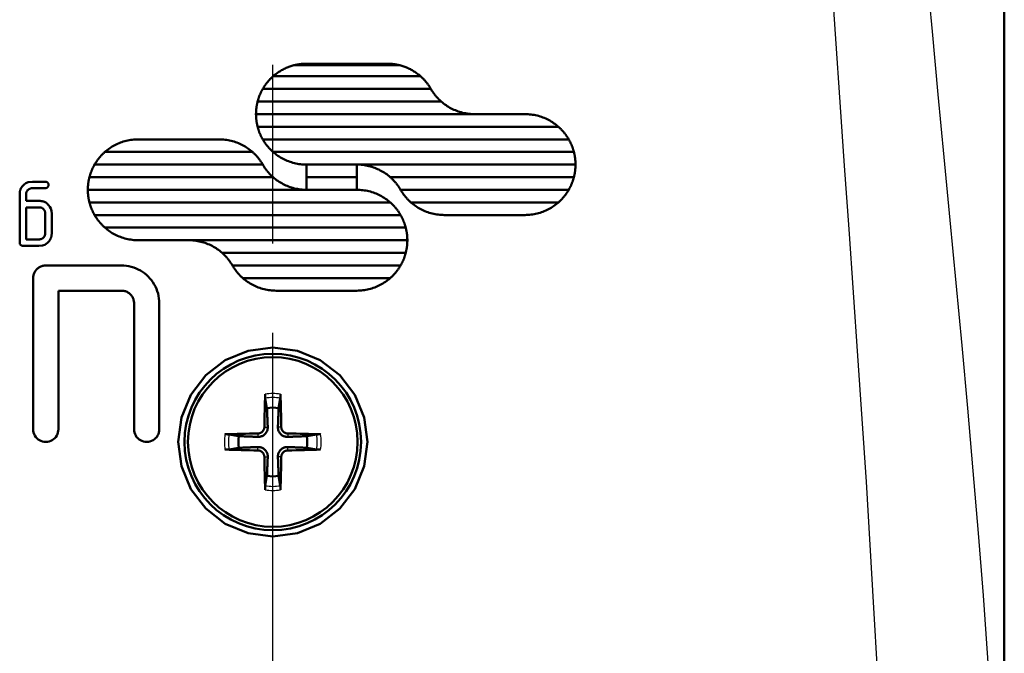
# Model space of a CAD drawing. Header units: millimetres. Extents: x 179 to 1975, y 100 to 1286.
# Tile 42 of 77: x 1433 to 1472, y 634 to 659. Entities that reach past the tile are written whole.
import ezdxf

# ---------------------------------------------------------------- set-up
doc = ezdxf.new("R2010")
doc.units = ezdxf.units.MM
doc.header["$LTSCALE"] = 5
doc.linetypes.add('CHAIN', pattern=[0.3543, 0.2362, -0.0295, 0.0591, -0.0295])
for name, color, linetype, lineweight in [('Mittellinie(DIN)', 4, 'CHAIN', 25), ('Sichtbare Kanten(DIN)', 7, 'Continuous', 50), ('Sichtbare tangentiale Kanten(DIN)', 3, 'Continuous', 25)]:
    doc.layers.add(name, color=color, linetype=linetype, lineweight=lineweight)

msp = doc.modelspace()

# ---------------------------------------------------------------- linework, layer by layer
at = {"layer": 'Mittellinie(DIN)', "linetype": 'CHAIN', "ltscale": 23.990969}
msp.add_line((1443.03, 490.638), (1443.03, 1285.647), dxfattribs=at)
at = {"layer": 'Sichtbare Kanten(DIN)'}
for p, q in [((1472.03, 709.142), (1472.03, 625.142)), ((1472.03, 709.142), (1472.03, 625.143)), ((1443.906, 657.09), (1448.022, 657.09)), ((1444.363, 657.142), (1447.566, 657.142)), ((1448.889, 656.642), (1443.04, 656.642)), ((1442.631, 656.142), (1449.298, 656.142)), ((1449.707, 655.642), (1442.427, 655.642)), ((1442.363, 655.142), (1453.03, 655.142)), ((1454.353, 654.642), (1442.427, 654.642)), ((1437.696, 654.142), (1440.899, 654.142)), ((1442.631, 654.142), (1454.762, 654.142)), ((1442.222, 653.642), (1436.374, 653.642)), ((1454.966, 653.642), (1443.04, 653.642)), ((1435.964, 653.142), (1442.631, 653.142)), ((1444.363, 653.142), (1444.363, 652.642)), ((1444.363, 653.142), (1446.363, 653.142)), ((1446.363, 652.642), (1446.363, 653.142)), ((1446.363, 653.142), (1455.03, 653.142)), ((1433.502, 652.462), (1434.009, 652.462)), ((1443.04, 652.642), (1435.76, 652.642)), ((1444.363, 652.642), (1444.363, 652.142)), ((1446.363, 652.642), (1444.363, 652.642)), ((1446.363, 652.142), (1446.363, 652.642)), ((1454.966, 652.642), (1447.686, 652.642)), ((1432.995, 651.955), (1432.995, 650.051)), ((1433.247, 651.701), (1433.247, 651.955)), ((1434.009, 652.206), (1433.502, 652.206)), ((1435.696, 652.142), (1446.363, 652.142)), ((1448.095, 652.142), (1454.762, 652.142)), ((1433.247, 651.701), (1433.758, 651.701)), ((1447.686, 651.642), (1435.76, 651.642)), ((1454.353, 651.642), (1448.504, 651.642)), ((1433.247, 650.177), (1433.247, 651.446)), ((1433.758, 651.446), (1433.247, 651.446)), ((1434.009, 651.194), (1434.009, 650.432)), ((1434.264, 650.432), (1434.264, 651.194)), ((1435.964, 651.142), (1448.095, 651.142)), ((1453.03, 651.142), (1449.827, 651.142)), ((1448.3, 650.642), (1436.374, 650.642)), ((1433.247, 650.177), (1433.758, 650.177)), ((1439.696, 650.142), (1437.696, 650.142)), ((1439.696, 650.142), (1448.363, 650.142)), ((1433.758, 649.922), (1433.121, 649.922)), ((1448.3, 649.642), (1441.019, 649.642)), ((1434.03, 649.142), (1437.03, 649.142)), ((1441.429, 649.142), (1448.095, 649.142)), ((1433.53, 648.642), (1433.53, 642.642)), ((1447.686, 648.642), (1441.838, 648.642)), ((1437.03, 648.142), (1434.53, 648.142)), ((1434.53, 642.642), (1434.53, 648.142)), ((1446.363, 648.142), (1443.161, 648.142)), ((1437.53, 647.642), (1437.53, 642.642)), ((1438.53, 642.642), (1438.53, 647.642)), ((1442.732, 643.877), (1442.799, 643.487)), ((1443.261, 643.487), (1443.328, 643.877)), ((1441.685, 642.374), (1441.296, 642.44)), ((1444.764, 642.44), (1444.375, 642.374)), ((1441.296, 641.845), (1441.685, 641.911)), ((1444.375, 641.911), (1444.764, 641.845)), ((1442.799, 640.798), (1442.732, 640.408)), ((1443.328, 640.408), (1443.261, 640.798))]:
    msp.add_line(p, q, dxfattribs=at)
at = {"layer": 'Sichtbare Kanten(DIN)', "flags": 128}
for points in [[(1443.906, 657.09), (1443.867, 657.08), (1443.827, 657.069), (1443.787, 657.058), (1443.748, 657.046), (1443.709, 657.033), (1443.671, 657.019), (1443.632, 657.004), (1443.594, 656.989), (1443.556, 656.973), (1443.519, 656.956), (1443.482, 656.938), (1443.445, 656.919), (1443.409, 656.9), (1443.373, 656.88), (1443.338, 656.86), (1443.303, 656.838), (1443.268, 656.816), (1443.234, 656.793), (1443.201, 656.77), (1443.168, 656.746), (1443.135, 656.721), (1443.103, 656.695), (1443.071, 656.669), (1443.04, 656.642)], [(1444.363, 657.142), (1444.334, 657.142), (1444.306, 657.142), (1444.278, 657.141), (1444.251, 657.139), (1444.226, 657.138), (1444.202, 657.136), (1444.18, 657.134), (1444.158, 657.132), (1444.137, 657.13), (1444.118, 657.127), (1444.099, 657.125), (1444.081, 657.122), (1444.064, 657.12), (1444.047, 657.117), (1444.031, 657.115), (1444.016, 657.112), (1444.001, 657.109), (1443.986, 657.107), (1443.972, 657.104), (1443.958, 657.101), (1443.944, 657.098), (1443.931, 657.095), (1443.919, 657.092), (1443.906, 657.09)], [(1448.022, 657.09), (1448.01, 657.092), (1447.998, 657.095), (1447.985, 657.098), (1447.971, 657.101), (1447.957, 657.104), (1447.943, 657.107), (1447.928, 657.109), (1447.912, 657.112), (1447.896, 657.115), (1447.88, 657.118), (1447.863, 657.12), (1447.846, 657.123), (1447.828, 657.125), (1447.81, 657.128), (1447.79, 657.13), (1447.769, 657.132), (1447.748, 657.134), (1447.725, 657.136), (1447.701, 657.138), (1447.676, 657.139), (1447.65, 657.141), (1447.623, 657.142), (1447.594, 657.142), (1447.566, 657.142)], [(1448.889, 656.642), (1448.858, 656.669), (1448.826, 656.695), (1448.794, 656.721), (1448.761, 656.746), (1448.728, 656.77), (1448.695, 656.793), (1448.661, 656.816), (1448.626, 656.838), (1448.591, 656.86), (1448.556, 656.88), (1448.52, 656.9), (1448.483, 656.92), (1448.447, 656.938), (1448.41, 656.956), (1448.372, 656.973), (1448.335, 656.989), (1448.297, 657.004), (1448.258, 657.019), (1448.22, 657.033), (1448.181, 657.046), (1448.142, 657.058), (1448.102, 657.069), (1448.062, 657.08), (1448.022, 657.09)], [(1443.04, 656.642), (1443.02, 656.624), (1443, 656.606), (1442.98, 656.588), (1442.961, 656.569), (1442.942, 656.55), (1442.923, 656.53), (1442.904, 656.511), (1442.886, 656.491), (1442.868, 656.471), (1442.85, 656.45), (1442.833, 656.43), (1442.815, 656.409), (1442.798, 656.388), (1442.782, 656.367), (1442.765, 656.345), (1442.749, 656.323), (1442.733, 656.302), (1442.718, 656.279), (1442.703, 656.257), (1442.688, 656.235), (1442.673, 656.212), (1442.659, 656.189), (1442.645, 656.166), (1442.631, 656.142)], [(1449.298, 656.142), (1449.284, 656.166), (1449.27, 656.189), (1449.256, 656.212), (1449.241, 656.235), (1449.226, 656.257), (1449.211, 656.279), (1449.196, 656.302), (1449.18, 656.323), (1449.164, 656.345), (1449.147, 656.367), (1449.131, 656.388), (1449.114, 656.409), (1449.096, 656.43), (1449.079, 656.45), (1449.061, 656.471), (1449.043, 656.491), (1449.025, 656.511), (1449.006, 656.53), (1448.987, 656.55), (1448.968, 656.569), (1448.948, 656.588), (1448.929, 656.606), (1448.909, 656.624), (1448.889, 656.642)], [(1442.631, 656.142), (1442.62, 656.123), (1442.609, 656.103), (1442.598, 656.083), (1442.588, 656.063), (1442.577, 656.043), (1442.567, 656.023), (1442.558, 656.003), (1442.548, 655.982), (1442.539, 655.962), (1442.529, 655.941), (1442.521, 655.92), (1442.512, 655.899), (1442.503, 655.878), (1442.495, 655.857), (1442.487, 655.836), (1442.48, 655.815), (1442.472, 655.794), (1442.465, 655.772), (1442.458, 655.751), (1442.451, 655.729), (1442.445, 655.708), (1442.438, 655.686), (1442.432, 655.664), (1442.427, 655.642)], [(1449.707, 655.642), (1449.687, 655.661), (1449.667, 655.679), (1449.647, 655.697), (1449.628, 655.716), (1449.609, 655.735), (1449.59, 655.755), (1449.571, 655.774), (1449.553, 655.794), (1449.535, 655.814), (1449.517, 655.835), (1449.499, 655.855), (1449.482, 655.876), (1449.465, 655.897), (1449.448, 655.918), (1449.432, 655.94), (1449.416, 655.961), (1449.4, 655.983), (1449.384, 656.005), (1449.369, 656.028), (1449.354, 656.05), (1449.34, 656.073), (1449.325, 656.096), (1449.311, 656.119), (1449.298, 656.142)], [(1442.427, 655.642), (1442.422, 655.622), (1442.417, 655.602), (1442.412, 655.581), (1442.407, 655.56), (1442.403, 655.54), (1442.399, 655.519), (1442.395, 655.499), (1442.391, 655.478), (1442.388, 655.457), (1442.385, 655.436), (1442.382, 655.415), (1442.379, 655.394), (1442.377, 655.374), (1442.374, 655.353), (1442.372, 655.332), (1442.37, 655.311), (1442.369, 655.29), (1442.367, 655.269), (1442.366, 655.248), (1442.365, 655.227), (1442.364, 655.206), (1442.364, 655.185), (1442.363, 655.164), (1442.363, 655.142)], [(1451.03, 655.142), (1450.969, 655.143), (1450.909, 655.146), (1450.849, 655.151), (1450.789, 655.157), (1450.729, 655.165), (1450.67, 655.175), (1450.611, 655.187), (1450.552, 655.2), (1450.493, 655.216), (1450.436, 655.233), (1450.378, 655.252), (1450.322, 655.272), (1450.266, 655.294), (1450.211, 655.318), (1450.156, 655.343), (1450.103, 655.37), (1450.05, 655.399), (1449.998, 655.429), (1449.947, 655.461), (1449.896, 655.495), (1449.847, 655.529), (1449.8, 655.566), (1449.753, 655.603), (1449.707, 655.642)], [(1442.363, 655.142), (1442.363, 655.121), (1442.364, 655.1), (1442.364, 655.079), (1442.365, 655.058), (1442.366, 655.037), (1442.367, 655.016), (1442.369, 654.995), (1442.37, 654.974), (1442.372, 654.953), (1442.374, 654.932), (1442.377, 654.911), (1442.379, 654.89), (1442.382, 654.87), (1442.385, 654.849), (1442.388, 654.828), (1442.391, 654.807), (1442.395, 654.786), (1442.399, 654.766), (1442.403, 654.745), (1442.407, 654.724), (1442.412, 654.704), (1442.417, 654.683), (1442.422, 654.663), (1442.427, 654.642)], [(1454.353, 654.642), (1454.307, 654.682), (1454.26, 654.719), (1454.212, 654.756), (1454.163, 654.79), (1454.113, 654.824), (1454.062, 654.855), (1454.01, 654.886), (1453.957, 654.914), (1453.904, 654.942), (1453.849, 654.967), (1453.794, 654.991), (1453.738, 655.013), (1453.681, 655.033), (1453.624, 655.052), (1453.566, 655.069), (1453.508, 655.084), (1453.449, 655.098), (1453.39, 655.11), (1453.331, 655.12), (1453.271, 655.128), (1453.211, 655.134), (1453.151, 655.139), (1453.09, 655.142), (1453.03, 655.142)], [(1442.427, 654.642), (1442.432, 654.621), (1442.438, 654.599), (1442.445, 654.577), (1442.451, 654.556), (1442.458, 654.534), (1442.465, 654.513), (1442.472, 654.491), (1442.48, 654.47), (1442.487, 654.449), (1442.495, 654.428), (1442.503, 654.407), (1442.512, 654.386), (1442.521, 654.365), (1442.529, 654.344), (1442.539, 654.323), (1442.548, 654.303), (1442.558, 654.282), (1442.567, 654.262), (1442.577, 654.242), (1442.588, 654.222), (1442.598, 654.202), (1442.609, 654.182), (1442.62, 654.162), (1442.631, 654.142)], [(1454.762, 654.142), (1454.748, 654.166), (1454.734, 654.189), (1454.72, 654.212), (1454.705, 654.235), (1454.69, 654.257), (1454.675, 654.279), (1454.66, 654.302), (1454.644, 654.324), (1454.628, 654.345), (1454.611, 654.367), (1454.595, 654.388), (1454.578, 654.409), (1454.56, 654.43), (1454.543, 654.45), (1454.525, 654.471), (1454.507, 654.491), (1454.489, 654.511), (1454.47, 654.53), (1454.451, 654.55), (1454.432, 654.569), (1454.412, 654.588), (1454.393, 654.606), (1454.373, 654.624), (1454.353, 654.642)], [(1437.696, 654.142), (1437.636, 654.142), (1437.576, 654.139), (1437.516, 654.134), (1437.456, 654.128), (1437.396, 654.12), (1437.336, 654.11), (1437.277, 654.098), (1437.218, 654.084), (1437.16, 654.069), (1437.102, 654.052), (1437.045, 654.033), (1436.988, 654.013), (1436.933, 653.991), (1436.877, 653.967), (1436.823, 653.942), (1436.769, 653.914), (1436.716, 653.886), (1436.664, 653.855), (1436.613, 653.824), (1436.563, 653.79), (1436.514, 653.756), (1436.466, 653.719), (1436.419, 653.682), (1436.374, 653.642)], [(1442.222, 653.642), (1442.176, 653.682), (1442.129, 653.719), (1442.081, 653.756), (1442.032, 653.791), (1441.982, 653.824), (1441.931, 653.856), (1441.879, 653.886), (1441.826, 653.915), (1441.773, 653.942), (1441.718, 653.967), (1441.663, 653.991), (1441.607, 654.013), (1441.55, 654.033), (1441.493, 654.052), (1441.435, 654.069), (1441.377, 654.085), (1441.318, 654.098), (1441.259, 654.11), (1441.2, 654.12), (1441.14, 654.128), (1441.08, 654.134), (1441.02, 654.139), (1440.959, 654.142), (1440.899, 654.142)], [(1442.631, 654.142), (1442.645, 654.119), (1442.659, 654.096), (1442.673, 654.073), (1442.688, 654.05), (1442.703, 654.028), (1442.718, 654.006), (1442.733, 653.983), (1442.749, 653.961), (1442.765, 653.94), (1442.782, 653.918), (1442.798, 653.897), (1442.815, 653.876), (1442.833, 653.855), (1442.85, 653.835), (1442.868, 653.814), (1442.886, 653.794), (1442.904, 653.774), (1442.923, 653.755), (1442.942, 653.735), (1442.961, 653.716), (1442.98, 653.697), (1443, 653.679), (1443.02, 653.661), (1443.04, 653.642)], [(1454.966, 653.642), (1454.961, 653.664), (1454.955, 653.686), (1454.948, 653.708), (1454.942, 653.729), (1454.935, 653.751), (1454.928, 653.772), (1454.921, 653.794), (1454.913, 653.815), (1454.906, 653.836), (1454.898, 653.857), (1454.889, 653.878), (1454.881, 653.899), (1454.872, 653.92), (1454.864, 653.941), (1454.854, 653.962), (1454.845, 653.982), (1454.835, 654.003), (1454.826, 654.023), (1454.816, 654.043), (1454.805, 654.063), (1454.795, 654.083), (1454.784, 654.103), (1454.773, 654.123), (1454.762, 654.142)], [(1436.374, 653.642), (1436.353, 653.624), (1436.333, 653.606), (1436.314, 653.588), (1436.294, 653.569), (1436.275, 653.55), (1436.256, 653.53), (1436.238, 653.511), (1436.219, 653.491), (1436.201, 653.471), (1436.183, 653.45), (1436.166, 653.43), (1436.149, 653.409), (1436.132, 653.388), (1436.115, 653.367), (1436.099, 653.345), (1436.082, 653.323), (1436.067, 653.302), (1436.051, 653.279), (1436.036, 653.257), (1436.021, 653.235), (1436.006, 653.212), (1435.992, 653.189), (1435.978, 653.166), (1435.964, 653.142)], [(1442.631, 653.142), (1442.617, 653.166), (1442.603, 653.189), (1442.589, 653.212), (1442.575, 653.235), (1442.56, 653.257), (1442.544, 653.279), (1442.529, 653.302), (1442.513, 653.323), (1442.497, 653.345), (1442.481, 653.367), (1442.464, 653.388), (1442.447, 653.409), (1442.43, 653.43), (1442.412, 653.45), (1442.394, 653.471), (1442.376, 653.491), (1442.358, 653.511), (1442.339, 653.53), (1442.32, 653.55), (1442.301, 653.569), (1442.282, 653.588), (1442.262, 653.606), (1442.242, 653.624), (1442.222, 653.642)], [(1443.04, 653.642), (1443.086, 653.603), (1443.133, 653.566), (1443.181, 653.529), (1443.23, 653.495), (1443.28, 653.461), (1443.331, 653.429), (1443.383, 653.399), (1443.436, 653.37), (1443.49, 653.343), (1443.544, 653.318), (1443.599, 653.294), (1443.655, 653.272), (1443.712, 653.251), (1443.769, 653.233), (1443.827, 653.216), (1443.885, 653.2), (1443.944, 653.187), (1444.003, 653.175), (1444.063, 653.165), (1444.122, 653.157), (1444.182, 653.151), (1444.243, 653.146), (1444.303, 653.143), (1444.363, 653.142)], [(1455.03, 653.142), (1455.03, 653.164), (1455.029, 653.185), (1455.029, 653.206), (1455.028, 653.227), (1455.027, 653.248), (1455.026, 653.269), (1455.024, 653.29), (1455.023, 653.311), (1455.021, 653.332), (1455.019, 653.353), (1455.016, 653.374), (1455.014, 653.395), (1455.011, 653.415), (1455.008, 653.436), (1455.005, 653.457), (1455.002, 653.478), (1454.998, 653.499), (1454.994, 653.519), (1454.99, 653.54), (1454.986, 653.561), (1454.981, 653.581), (1454.976, 653.602), (1454.971, 653.622), (1454.966, 653.642)], [(1435.964, 653.142), (1435.953, 653.123), (1435.942, 653.103), (1435.932, 653.083), (1435.921, 653.063), (1435.911, 653.043), (1435.901, 653.023), (1435.891, 653.003), (1435.881, 652.982), (1435.872, 652.962), (1435.863, 652.941), (1435.854, 652.92), (1435.845, 652.899), (1435.837, 652.878), (1435.829, 652.857), (1435.821, 652.836), (1435.813, 652.815), (1435.806, 652.794), (1435.798, 652.772), (1435.791, 652.751), (1435.785, 652.729), (1435.778, 652.708), (1435.772, 652.686), (1435.766, 652.664), (1435.76, 652.642)], [(1443.04, 652.642), (1443.02, 652.661), (1443, 652.679), (1442.98, 652.697), (1442.961, 652.716), (1442.942, 652.735), (1442.923, 652.755), (1442.904, 652.774), (1442.886, 652.794), (1442.868, 652.814), (1442.85, 652.835), (1442.833, 652.855), (1442.815, 652.876), (1442.798, 652.897), (1442.782, 652.918), (1442.765, 652.94), (1442.749, 652.961), (1442.733, 652.983), (1442.718, 653.006), (1442.703, 653.028), (1442.688, 653.05), (1442.673, 653.073), (1442.659, 653.096), (1442.645, 653.119), (1442.631, 653.142)], [(1446.363, 653.142), (1446.424, 653.142), (1446.484, 653.139), (1446.544, 653.134), (1446.604, 653.128), (1446.664, 653.12), (1446.723, 653.11), (1446.782, 653.098), (1446.841, 653.085), (1446.9, 653.069), (1446.957, 653.052), (1447.015, 653.033), (1447.071, 653.013), (1447.127, 652.991), (1447.182, 652.967), (1447.237, 652.942), (1447.291, 652.914), (1447.343, 652.886), (1447.395, 652.856), (1447.447, 652.824), (1447.497, 652.79), (1447.546, 652.756), (1447.594, 652.719), (1447.64, 652.682), (1447.686, 652.642)], [(1454.966, 652.642), (1454.971, 652.663), (1454.976, 652.683), (1454.981, 652.704), (1454.986, 652.725), (1454.99, 652.745), (1454.994, 652.766), (1454.998, 652.787), (1455.002, 652.807), (1455.005, 652.828), (1455.008, 652.849), (1455.011, 652.87), (1455.014, 652.891), (1455.016, 652.911), (1455.019, 652.932), (1455.021, 652.953), (1455.023, 652.974), (1455.024, 652.995), (1455.026, 653.016), (1455.027, 653.037), (1455.028, 653.058), (1455.029, 653.079), (1455.029, 653.1), (1455.03, 653.121), (1455.03, 653.142)], [(1433.502, 652.462), (1433.336, 652.442), (1433.241, 652.401), (1433.175, 652.352), (1433.124, 652.304), (1433.093, 652.269), (1433.071, 652.24), (1433.054, 652.215), (1433.041, 652.192), (1433.032, 652.173), (1433.025, 652.157), (1433.021, 652.144), (1433.017, 652.131), (1433.013, 652.118), (1433.01, 652.104), (1433.007, 652.09), (1433.004, 652.075), (1433.002, 652.061), (1433, 652.046), (1432.999, 652.031), (1432.997, 652.016), (1432.996, 652.001), (1432.996, 651.985), (1432.995, 651.97), (1432.995, 651.955)], [(1434.139, 652.336), (1434.139, 652.342), (1434.138, 652.349), (1434.138, 652.355), (1434.137, 652.362), (1434.135, 652.368), (1434.134, 652.374), (1434.132, 652.38), (1434.13, 652.387), (1434.127, 652.393), (1434.124, 652.398), (1434.121, 652.404), (1434.117, 652.409), (1434.114, 652.414), (1434.109, 652.419), (1434.105, 652.424), (1434.099, 652.429), (1434.092, 652.435), (1434.084, 652.441), (1434.074, 652.447), (1434.062, 652.452), (1434.049, 652.456), (1434.036, 652.459), (1434.023, 652.461), (1434.009, 652.462)], [(1434.009, 652.206), (1434.017, 652.206), (1434.025, 652.207), (1434.033, 652.208), (1434.041, 652.21), (1434.049, 652.212), (1434.057, 652.215), (1434.065, 652.218), (1434.072, 652.222), (1434.079, 652.226), (1434.086, 652.231), (1434.092, 652.236), (1434.099, 652.242), (1434.105, 652.248), (1434.111, 652.255), (1434.116, 652.262), (1434.121, 652.269), (1434.125, 652.277), (1434.129, 652.285), (1434.132, 652.293), (1434.134, 652.301), (1434.136, 652.31), (1434.138, 652.318), (1434.138, 652.327), (1434.139, 652.336)], [(1435.76, 652.642), (1435.755, 652.622), (1435.75, 652.602), (1435.745, 652.581), (1435.741, 652.561), (1435.736, 652.54), (1435.732, 652.519), (1435.728, 652.499), (1435.725, 652.478), (1435.721, 652.457), (1435.718, 652.436), (1435.715, 652.415), (1435.712, 652.395), (1435.71, 652.374), (1435.708, 652.353), (1435.705, 652.332), (1435.704, 652.311), (1435.702, 652.29), (1435.7, 652.269), (1435.699, 652.248), (1435.698, 652.227), (1435.697, 652.206), (1435.697, 652.185), (1435.697, 652.164), (1435.696, 652.142)], [(1444.363, 652.142), (1444.303, 652.143), (1444.243, 652.146), (1444.182, 652.151), (1444.122, 652.157), (1444.063, 652.165), (1444.003, 652.175), (1443.944, 652.187), (1443.885, 652.2), (1443.827, 652.216), (1443.769, 652.233), (1443.712, 652.251), (1443.655, 652.272), (1443.599, 652.294), (1443.544, 652.318), (1443.49, 652.343), (1443.436, 652.37), (1443.383, 652.399), (1443.331, 652.429), (1443.28, 652.461), (1443.23, 652.495), (1443.181, 652.529), (1443.133, 652.566), (1443.086, 652.603), (1443.04, 652.642)], [(1447.686, 652.642), (1447.706, 652.624), (1447.726, 652.606), (1447.746, 652.588), (1447.765, 652.569), (1447.784, 652.55), (1447.803, 652.53), (1447.822, 652.511), (1447.84, 652.491), (1447.858, 652.471), (1447.876, 652.45), (1447.894, 652.43), (1447.911, 652.409), (1447.928, 652.388), (1447.945, 652.367), (1447.961, 652.345), (1447.977, 652.323), (1447.993, 652.302), (1448.009, 652.279), (1448.024, 652.257), (1448.039, 652.235), (1448.053, 652.212), (1448.068, 652.189), (1448.082, 652.166), (1448.095, 652.142)], [(1454.762, 652.142), (1454.773, 652.162), (1454.784, 652.182), (1454.795, 652.202), (1454.805, 652.222), (1454.816, 652.242), (1454.826, 652.262), (1454.835, 652.282), (1454.845, 652.303), (1454.854, 652.323), (1454.864, 652.344), (1454.872, 652.365), (1454.881, 652.386), (1454.89, 652.407), (1454.898, 652.428), (1454.906, 652.449), (1454.913, 652.47), (1454.921, 652.491), (1454.928, 652.513), (1454.935, 652.534), (1454.942, 652.556), (1454.948, 652.577), (1454.955, 652.599), (1454.961, 652.621), (1454.966, 652.642)], [(1433.247, 651.955), (1433.248, 651.979), (1433.251, 652.004), (1433.256, 652.028), (1433.264, 652.051), (1433.274, 652.073), (1433.286, 652.092), (1433.297, 652.109), (1433.309, 652.123), (1433.32, 652.134), (1433.33, 652.143), (1433.34, 652.152), (1433.35, 652.16), (1433.361, 652.168), (1433.373, 652.174), (1433.385, 652.181), (1433.397, 652.186), (1433.41, 652.191), (1433.422, 652.195), (1433.435, 652.199), (1433.449, 652.201), (1433.462, 652.204), (1433.475, 652.205), (1433.489, 652.206), (1433.502, 652.206)], [(1435.696, 652.142), (1435.697, 652.121), (1435.697, 652.1), (1435.697, 652.079), (1435.698, 652.058), (1435.699, 652.037), (1435.7, 652.016), (1435.702, 651.995), (1435.704, 651.974), (1435.705, 651.953), (1435.708, 651.932), (1435.71, 651.911), (1435.712, 651.891), (1435.715, 651.87), (1435.718, 651.849), (1435.721, 651.828), (1435.725, 651.807), (1435.728, 651.786), (1435.732, 651.766), (1435.736, 651.745), (1435.741, 651.725), (1435.745, 651.704), (1435.75, 651.683), (1435.755, 651.663), (1435.76, 651.642)], [(1447.686, 651.642), (1447.64, 651.682), (1447.594, 651.719), (1447.546, 651.756), (1447.497, 651.79), (1447.447, 651.824), (1447.395, 651.856), (1447.343, 651.886), (1447.291, 651.914), (1447.237, 651.942), (1447.182, 651.967), (1447.127, 651.991), (1447.071, 652.013), (1447.015, 652.033), (1446.957, 652.052), (1446.9, 652.069), (1446.841, 652.084), (1446.783, 652.098), (1446.723, 652.11), (1446.664, 652.12), (1446.604, 652.128), (1446.544, 652.134), (1446.484, 652.139), (1446.424, 652.142), (1446.363, 652.142)], [(1448.095, 652.142), (1448.109, 652.119), (1448.123, 652.096), (1448.137, 652.073), (1448.152, 652.05), (1448.167, 652.028), (1448.182, 652.006), (1448.197, 651.983), (1448.213, 651.961), (1448.229, 651.94), (1448.246, 651.918), (1448.262, 651.897), (1448.279, 651.876), (1448.297, 651.855), (1448.314, 651.835), (1448.332, 651.814), (1448.35, 651.794), (1448.368, 651.774), (1448.387, 651.755), (1448.406, 651.735), (1448.425, 651.716), (1448.445, 651.697), (1448.464, 651.679), (1448.484, 651.661), (1448.504, 651.642)], [(1454.353, 651.642), (1454.373, 651.661), (1454.393, 651.679), (1454.412, 651.697), (1454.432, 651.716), (1454.451, 651.735), (1454.47, 651.755), (1454.489, 651.774), (1454.507, 651.794), (1454.525, 651.814), (1454.543, 651.835), (1454.56, 651.855), (1454.578, 651.876), (1454.595, 651.897), (1454.611, 651.918), (1454.628, 651.94), (1454.644, 651.961), (1454.66, 651.983), (1454.675, 652.006), (1454.69, 652.028), (1454.705, 652.05), (1454.72, 652.073), (1454.734, 652.096), (1454.748, 652.119), (1454.762, 652.142)], [(1434.264, 651.194), (1434.255, 651.311), (1434.228, 651.406), (1434.194, 651.468), (1434.154, 651.522), (1434.114, 651.565), (1434.08, 651.597), (1434.051, 651.62), (1434.025, 651.639), (1434.001, 651.653), (1433.979, 651.663), (1433.961, 651.67), (1433.946, 651.676), (1433.931, 651.68), (1433.916, 651.684), (1433.9, 651.688), (1433.885, 651.691), (1433.869, 651.694), (1433.853, 651.696), (1433.837, 651.698), (1433.821, 651.699), (1433.805, 651.7), (1433.789, 651.701), (1433.773, 651.701), (1433.758, 651.701)], [(1435.76, 651.642), (1435.766, 651.621), (1435.772, 651.599), (1435.778, 651.577), (1435.785, 651.556), (1435.791, 651.534), (1435.798, 651.513), (1435.805, 651.491), (1435.813, 651.47), (1435.821, 651.449), (1435.829, 651.428), (1435.837, 651.407), (1435.845, 651.386), (1435.854, 651.365), (1435.863, 651.344), (1435.872, 651.323), (1435.881, 651.303), (1435.891, 651.282), (1435.901, 651.262), (1435.911, 651.242), (1435.921, 651.222), (1435.932, 651.202), (1435.942, 651.182), (1435.953, 651.162), (1435.964, 651.142)], [(1448.095, 651.142), (1448.082, 651.166), (1448.068, 651.189), (1448.053, 651.212), (1448.039, 651.235), (1448.024, 651.257), (1448.009, 651.279), (1447.993, 651.302), (1447.977, 651.323), (1447.961, 651.345), (1447.945, 651.367), (1447.928, 651.388), (1447.911, 651.409), (1447.894, 651.43), (1447.876, 651.45), (1447.858, 651.471), (1447.84, 651.491), (1447.822, 651.511), (1447.803, 651.53), (1447.784, 651.55), (1447.765, 651.569), (1447.746, 651.588), (1447.726, 651.606), (1447.706, 651.624), (1447.686, 651.642)], [(1448.504, 651.642), (1448.55, 651.603), (1448.597, 651.566), (1448.645, 651.529), (1448.694, 651.495), (1448.744, 651.461), (1448.795, 651.429), (1448.847, 651.399), (1448.9, 651.371), (1448.953, 651.343), (1449.008, 651.318), (1449.063, 651.294), (1449.119, 651.272), (1449.176, 651.252), (1449.233, 651.233), (1449.291, 651.216), (1449.349, 651.2), (1449.408, 651.187), (1449.467, 651.175), (1449.526, 651.165), (1449.586, 651.157), (1449.646, 651.151), (1449.707, 651.146), (1449.767, 651.143), (1449.827, 651.142)], [(1453.03, 651.142), (1453.09, 651.143), (1453.15, 651.146), (1453.21, 651.151), (1453.27, 651.157), (1453.33, 651.165), (1453.39, 651.175), (1453.449, 651.187), (1453.507, 651.2), (1453.566, 651.216), (1453.623, 651.233), (1453.681, 651.251), (1453.737, 651.272), (1453.793, 651.294), (1453.848, 651.318), (1453.903, 651.343), (1453.957, 651.37), (1454.01, 651.399), (1454.062, 651.429), (1454.113, 651.461), (1454.163, 651.494), (1454.212, 651.529), (1454.26, 651.566), (1454.307, 651.603), (1454.353, 651.642)], [(1433.758, 651.446), (1433.774, 651.446), (1433.79, 651.445), (1433.806, 651.443), (1433.822, 651.441), (1433.837, 651.438), (1433.849, 651.435), (1433.859, 651.432), (1433.867, 651.429), (1433.872, 651.426), (1433.878, 651.423), (1433.883, 651.421), (1433.888, 651.418), (1433.893, 651.415), (1433.898, 651.411), (1433.903, 651.408), (1433.908, 651.404), (1433.913, 651.4), (1433.918, 651.396), (1433.922, 651.392), (1433.927, 651.388), (1433.932, 651.384), (1433.936, 651.38), (1433.941, 651.375), (1433.945, 651.37)], [(1433.945, 651.37), (1433.951, 651.364), (1433.956, 651.358), (1433.961, 651.352), (1433.965, 651.345), (1433.97, 651.339), (1433.974, 651.332), (1433.978, 651.325), (1433.981, 651.318), (1433.985, 651.311), (1433.988, 651.304), (1433.991, 651.296), (1433.994, 651.289), (1433.997, 651.281), (1433.999, 651.274), (1434.001, 651.266), (1434.003, 651.258), (1434.004, 651.25), (1434.006, 651.242), (1434.007, 651.234), (1434.008, 651.226), (1434.008, 651.218), (1434.009, 651.21), (1434.009, 651.202), (1434.009, 651.194)], [(1435.964, 651.142), (1435.978, 651.119), (1435.992, 651.096), (1436.006, 651.073), (1436.021, 651.05), (1436.036, 651.028), (1436.051, 651.006), (1436.067, 650.983), (1436.082, 650.962), (1436.099, 650.94), (1436.115, 650.918), (1436.132, 650.897), (1436.149, 650.876), (1436.166, 650.855), (1436.183, 650.835), (1436.201, 650.814), (1436.219, 650.794), (1436.238, 650.774), (1436.256, 650.755), (1436.275, 650.735), (1436.294, 650.716), (1436.314, 650.697), (1436.333, 650.679), (1436.353, 650.661), (1436.374, 650.642)], [(1448.3, 650.642), (1448.294, 650.664), (1448.288, 650.686), (1448.282, 650.708), (1448.275, 650.729), (1448.268, 650.751), (1448.261, 650.772), (1448.254, 650.794), (1448.247, 650.815), (1448.239, 650.836), (1448.231, 650.857), (1448.223, 650.878), (1448.214, 650.899), (1448.206, 650.92), (1448.197, 650.941), (1448.188, 650.962), (1448.178, 650.982), (1448.169, 651.003), (1448.159, 651.023), (1448.149, 651.043), (1448.139, 651.063), (1448.128, 651.083), (1448.117, 651.103), (1448.106, 651.123), (1448.095, 651.142)], [(1434.009, 650.432), (1434.008, 650.41), (1434.006, 650.388), (1434.002, 650.367), (1433.997, 650.346), (1433.99, 650.325), (1433.981, 650.305), (1433.971, 650.288), (1433.96, 650.273), (1433.95, 650.26), (1433.939, 650.248), (1433.929, 650.238), (1433.918, 650.229), (1433.906, 650.221), (1433.895, 650.213), (1433.882, 650.206), (1433.869, 650.199), (1433.856, 650.194), (1433.843, 650.189), (1433.829, 650.185), (1433.815, 650.182), (1433.801, 650.18), (1433.786, 650.178), (1433.772, 650.177), (1433.758, 650.177)], [(1433.758, 649.922), (1433.894, 649.934), (1433.986, 649.964), (1434.042, 649.997), (1434.091, 650.036), (1434.132, 650.076), (1434.164, 650.111), (1434.188, 650.142), (1434.206, 650.17), (1434.22, 650.194), (1434.229, 650.214), (1434.236, 650.231), (1434.24, 650.245), (1434.245, 650.259), (1434.248, 650.274), (1434.252, 650.289), (1434.254, 650.304), (1434.257, 650.319), (1434.259, 650.335), (1434.261, 650.351), (1434.262, 650.367), (1434.263, 650.383), (1434.264, 650.399), (1434.264, 650.416), (1434.264, 650.432)], [(1436.374, 650.642), (1436.419, 650.603), (1436.466, 650.566), (1436.514, 650.529), (1436.563, 650.495), (1436.613, 650.461), (1436.665, 650.429), (1436.717, 650.399), (1436.769, 650.37), (1436.823, 650.343), (1436.878, 650.318), (1436.933, 650.294), (1436.989, 650.272), (1437.045, 650.251), (1437.103, 650.233), (1437.16, 650.216), (1437.219, 650.2), (1437.278, 650.187), (1437.337, 650.175), (1437.396, 650.165), (1437.456, 650.157), (1437.516, 650.151), (1437.576, 650.146), (1437.636, 650.143), (1437.696, 650.142)], [(1448.363, 650.142), (1448.363, 650.164), (1448.363, 650.185), (1448.362, 650.206), (1448.361, 650.227), (1448.36, 650.248), (1448.359, 650.269), (1448.358, 650.29), (1448.356, 650.311), (1448.354, 650.332), (1448.352, 650.353), (1448.35, 650.374), (1448.347, 650.394), (1448.344, 650.415), (1448.341, 650.436), (1448.338, 650.457), (1448.335, 650.478), (1448.331, 650.499), (1448.327, 650.519), (1448.323, 650.54), (1448.319, 650.561), (1448.314, 650.581), (1448.31, 650.602), (1448.305, 650.622), (1448.3, 650.642)], [(1432.995, 650.051), (1432.995, 650.042), (1432.995, 650.032), (1432.996, 650.023), (1432.998, 650.014), (1433, 650.005), (1433.003, 649.996), (1433.007, 649.988), (1433.011, 649.98), (1433.016, 649.972), (1433.022, 649.966), (1433.027, 649.959), (1433.033, 649.954), (1433.039, 649.948), (1433.045, 649.944), (1433.052, 649.939), (1433.059, 649.935), (1433.066, 649.932), (1433.074, 649.929), (1433.081, 649.927), (1433.089, 649.925), (1433.097, 649.923), (1433.105, 649.922), (1433.113, 649.922), (1433.121, 649.922)], [(1439.696, 650.142), (1439.757, 650.142), (1439.817, 650.139), (1439.877, 650.134), (1439.937, 650.128), (1439.997, 650.12), (1440.056, 650.11), (1440.116, 650.098), (1440.174, 650.085), (1440.233, 650.069), (1440.291, 650.052), (1440.348, 650.033), (1440.404, 650.013), (1440.46, 649.991), (1440.516, 649.967), (1440.57, 649.942), (1440.624, 649.915), (1440.677, 649.886), (1440.729, 649.856), (1440.78, 649.824), (1440.83, 649.79), (1440.879, 649.756), (1440.927, 649.719), (1440.974, 649.682), (1441.019, 649.642)], [(1448.3, 649.642), (1448.305, 649.663), (1448.31, 649.683), (1448.314, 649.704), (1448.319, 649.724), (1448.323, 649.745), (1448.327, 649.766), (1448.331, 649.786), (1448.335, 649.807), (1448.338, 649.828), (1448.341, 649.849), (1448.344, 649.87), (1448.347, 649.891), (1448.35, 649.911), (1448.352, 649.932), (1448.354, 649.953), (1448.356, 649.974), (1448.358, 649.995), (1448.359, 650.016), (1448.36, 650.037), (1448.361, 650.058), (1448.362, 650.079), (1448.363, 650.1), (1448.363, 650.121), (1448.363, 650.142)], [(1441.019, 649.642), (1441.04, 649.624), (1441.06, 649.606), (1441.079, 649.588), (1441.099, 649.569), (1441.118, 649.55), (1441.137, 649.53), (1441.155, 649.511), (1441.174, 649.491), (1441.192, 649.471), (1441.21, 649.45), (1441.227, 649.43), (1441.244, 649.409), (1441.261, 649.388), (1441.278, 649.367), (1441.294, 649.345), (1441.311, 649.323), (1441.326, 649.302), (1441.342, 649.279), (1441.357, 649.257), (1441.372, 649.235), (1441.387, 649.212), (1441.401, 649.189), (1441.415, 649.166), (1441.429, 649.142)], [(1448.095, 649.142), (1448.106, 649.162), (1448.117, 649.182), (1448.128, 649.202), (1448.139, 649.222), (1448.149, 649.242), (1448.159, 649.262), (1448.169, 649.282), (1448.178, 649.303), (1448.188, 649.323), (1448.197, 649.344), (1448.206, 649.365), (1448.214, 649.386), (1448.223, 649.407), (1448.231, 649.428), (1448.239, 649.449), (1448.247, 649.47), (1448.254, 649.491), (1448.261, 649.513), (1448.268, 649.534), (1448.275, 649.556), (1448.282, 649.577), (1448.288, 649.599), (1448.294, 649.621), (1448.3, 649.642)], [(1434.03, 649.142), (1433.997, 649.141), (1433.964, 649.138), (1433.932, 649.133), (1433.9, 649.125), (1433.868, 649.116), (1433.838, 649.104), (1433.808, 649.09), (1433.779, 649.075), (1433.751, 649.058), (1433.725, 649.038), (1433.699, 649.018), (1433.676, 648.995), (1433.653, 648.971), (1433.633, 648.946), (1433.614, 648.92), (1433.597, 648.892), (1433.581, 648.863), (1433.568, 648.833), (1433.556, 648.803), (1433.547, 648.772), (1433.539, 648.74), (1433.534, 648.708), (1433.531, 648.675), (1433.53, 648.642)], [(1438.53, 647.642), (1438.527, 647.74), (1438.517, 647.837), (1438.501, 647.934), (1438.479, 648.029), (1438.451, 648.122), (1438.417, 648.214), (1438.376, 648.303), (1438.33, 648.39), (1438.279, 648.473), (1438.222, 648.553), (1438.16, 648.628), (1438.093, 648.7), (1438.022, 648.768), (1437.946, 648.83), (1437.866, 648.888), (1437.783, 648.94), (1437.696, 648.986), (1437.606, 649.027), (1437.514, 649.062), (1437.42, 649.091), (1437.324, 649.113), (1437.227, 649.13), (1437.128, 649.139), (1437.03, 649.142)], [(1441.429, 649.142), (1441.442, 649.119), (1441.456, 649.096), (1441.47, 649.073), (1441.485, 649.05), (1441.5, 649.028), (1441.515, 649.006), (1441.531, 648.983), (1441.546, 648.962), (1441.563, 648.94), (1441.579, 648.918), (1441.596, 648.897), (1441.613, 648.876), (1441.63, 648.855), (1441.647, 648.835), (1441.665, 648.814), (1441.683, 648.794), (1441.702, 648.774), (1441.72, 648.755), (1441.739, 648.735), (1441.758, 648.716), (1441.778, 648.697), (1441.798, 648.679), (1441.818, 648.661), (1441.838, 648.642)], [(1447.686, 648.642), (1447.706, 648.661), (1447.726, 648.679), (1447.746, 648.697), (1447.765, 648.716), (1447.784, 648.735), (1447.803, 648.755), (1447.822, 648.774), (1447.84, 648.794), (1447.858, 648.814), (1447.876, 648.835), (1447.894, 648.855), (1447.911, 648.876), (1447.928, 648.897), (1447.945, 648.918), (1447.961, 648.94), (1447.977, 648.962), (1447.993, 648.983), (1448.009, 649.006), (1448.024, 649.028), (1448.039, 649.05), (1448.053, 649.073), (1448.068, 649.096), (1448.082, 649.119), (1448.095, 649.142)], [(1441.838, 648.642), (1441.883, 648.603), (1441.93, 648.566), (1441.978, 648.529), (1442.027, 648.494), (1442.077, 648.461), (1442.129, 648.429), (1442.18, 648.399), (1442.233, 648.37), (1442.287, 648.343), (1442.341, 648.318), (1442.397, 648.294), (1442.452, 648.272), (1442.509, 648.252), (1442.566, 648.233), (1442.624, 648.216), (1442.683, 648.2), (1442.741, 648.187), (1442.8, 648.175), (1442.86, 648.165), (1442.92, 648.157), (1442.98, 648.151), (1443.04, 648.146), (1443.1, 648.143), (1443.161, 648.142)], [(1446.363, 648.142), (1446.423, 648.143), (1446.484, 648.146), (1446.544, 648.151), (1446.604, 648.157), (1446.664, 648.165), (1446.723, 648.175), (1446.782, 648.187), (1446.841, 648.2), (1446.899, 648.216), (1446.957, 648.233), (1447.014, 648.251), (1447.071, 648.272), (1447.127, 648.294), (1447.182, 648.318), (1447.237, 648.343), (1447.29, 648.37), (1447.343, 648.399), (1447.395, 648.429), (1447.446, 648.461), (1447.496, 648.495), (1447.546, 648.529), (1447.593, 648.566), (1447.64, 648.603), (1447.686, 648.642)], [(1437.03, 648.142), (1437.063, 648.141), (1437.095, 648.138), (1437.128, 648.133), (1437.16, 648.125), (1437.191, 648.116), (1437.222, 648.104), (1437.252, 648.091), (1437.281, 648.075), (1437.308, 648.058), (1437.335, 648.039), (1437.36, 648.018), (1437.384, 647.995), (1437.406, 647.971), (1437.427, 647.946), (1437.446, 647.92), (1437.463, 647.892), (1437.479, 647.863), (1437.492, 647.833), (1437.503, 647.803), (1437.513, 647.771), (1437.52, 647.74), (1437.526, 647.707), (1437.529, 647.675), (1437.53, 647.642)], [(1443.03, 645.892), (1444.006, 645.763), (1444.913, 645.385), (1445.689, 644.786), (1446.282, 644.01), (1446.653, 643.108), (1446.78, 642.142), (1446.653, 641.177), (1446.281, 640.275), (1445.688, 639.498), (1444.913, 638.899), (1444.005, 638.521), (1443.029, 638.392), (1442.054, 638.522), (1441.147, 638.9), (1440.371, 639.498), (1439.778, 640.275), (1439.406, 641.177), (1439.28, 642.143), (1439.406, 643.108), (1439.778, 644.01), (1440.371, 644.787), (1441.147, 645.386), (1442.055, 645.763), (1443.03, 645.892)], [(1442.732, 643.877), (1442.731, 643.881), (1442.731, 643.885), (1442.73, 643.89), (1442.73, 643.894), (1442.729, 643.9), (1442.729, 643.905), (1442.728, 643.911), (1442.728, 643.917), (1442.728, 643.924), (1442.727, 643.931), (1442.727, 643.938), (1442.727, 643.945), (1442.727, 643.952), (1442.727, 643.96), (1442.726, 643.968), (1442.726, 643.976), (1442.726, 643.984), (1442.726, 643.992), (1442.726, 643.999), (1442.726, 644.007), (1442.727, 644.015), (1442.727, 644.023), (1442.727, 644.031), (1442.727, 644.039)], [(1443.332, 644.039), (1443.333, 644.031), (1443.333, 644.023), (1443.333, 644.015), (1443.333, 644.007), (1443.333, 643.999), (1443.333, 643.992), (1443.333, 643.984), (1443.333, 643.976), (1443.333, 643.968), (1443.333, 643.96), (1443.333, 643.952), (1443.333, 643.945), (1443.333, 643.938), (1443.332, 643.931), (1443.332, 643.924), (1443.332, 643.917), (1443.331, 643.911), (1443.331, 643.905), (1443.33, 643.9), (1443.33, 643.894), (1443.329, 643.89), (1443.329, 643.885), (1443.328, 643.881), (1443.328, 643.877)], [(1442.799, 643.487), (1442.801, 643.425), (1442.803, 643.368), (1442.805, 643.316), (1442.807, 643.267), (1442.809, 643.222), (1442.811, 643.18), (1442.812, 643.141), (1442.814, 643.105), (1442.815, 643.071), (1442.816, 643.039), (1442.818, 643.008), (1442.819, 642.98), (1442.82, 642.953), (1442.821, 642.928), (1442.822, 642.904), (1442.822, 642.881), (1442.823, 642.86), (1442.824, 642.839), (1442.825, 642.819), (1442.826, 642.801), (1442.826, 642.783), (1442.827, 642.766), (1442.827, 642.75), (1442.828, 642.734)], [(1443.232, 642.734), (1443.232, 642.75), (1443.233, 642.766), (1443.233, 642.783), (1443.234, 642.801), (1443.235, 642.819), (1443.236, 642.839), (1443.236, 642.86), (1443.237, 642.881), (1443.238, 642.904), (1443.239, 642.928), (1443.24, 642.953), (1443.241, 642.98), (1443.242, 643.008), (1443.243, 643.039), (1443.245, 643.071), (1443.246, 643.105), (1443.247, 643.141), (1443.249, 643.18), (1443.251, 643.222), (1443.252, 643.267), (1443.254, 643.316), (1443.256, 643.368), (1443.258, 643.425), (1443.261, 643.487)], [(1433.53, 642.642), (1433.534, 642.578), (1433.547, 642.514), (1433.568, 642.452), (1433.596, 642.393), (1433.632, 642.339), (1433.676, 642.29), (1433.725, 642.246), (1433.779, 642.21), (1433.838, 642.181), (1433.9, 642.16), (1433.965, 642.147), (1434.031, 642.142), (1434.096, 642.147), (1434.161, 642.16), (1434.223, 642.181), (1434.282, 642.21), (1434.336, 642.247), (1434.385, 642.29), (1434.427, 642.339), (1434.463, 642.393), (1434.492, 642.452), (1434.513, 642.514), (1434.526, 642.578), (1434.53, 642.642)], [(1437.53, 642.642), (1437.534, 642.578), (1437.547, 642.514), (1437.568, 642.452), (1437.596, 642.393), (1437.632, 642.339), (1437.675, 642.29), (1437.725, 642.246), (1437.779, 642.21), (1437.838, 642.181), (1437.9, 642.16), (1437.965, 642.147), (1438.03, 642.142), (1438.096, 642.147), (1438.161, 642.16), (1438.223, 642.181), (1438.282, 642.21), (1438.336, 642.247), (1438.385, 642.29), (1438.428, 642.339), (1438.464, 642.394), (1438.492, 642.452), (1438.513, 642.514), (1438.526, 642.578), (1438.53, 642.642)], [(1442.694, 642.735), (1442.694, 642.719), (1442.692, 642.702), (1442.689, 642.686), (1442.685, 642.669), (1442.68, 642.653), (1442.674, 642.637), (1442.667, 642.622), (1442.658, 642.607), (1442.649, 642.593), (1442.64, 642.579), (1442.629, 642.566), (1442.618, 642.554), (1442.606, 642.543), (1442.593, 642.533), (1442.58, 642.523), (1442.566, 642.514), (1442.551, 642.506), (1442.535, 642.499), (1442.519, 642.493), (1442.503, 642.487), (1442.487, 642.484), (1442.47, 642.481), (1442.454, 642.479), (1442.437, 642.478)], [(1442.828, 642.734), (1442.828, 642.709), (1442.827, 642.684), (1442.824, 642.659), (1442.819, 642.635), (1442.813, 642.611), (1442.805, 642.587), (1442.795, 642.563), (1442.783, 642.539), (1442.77, 642.516), (1442.754, 642.493), (1442.737, 642.472), (1442.719, 642.453), (1442.7, 642.435), (1442.679, 642.418), (1442.656, 642.403), (1442.633, 642.389), (1442.609, 642.377), (1442.585, 642.367), (1442.561, 642.359), (1442.537, 642.353), (1442.513, 642.349), (1442.489, 642.346), (1442.463, 642.344), (1442.438, 642.344)], [(1443.621, 642.344), (1443.596, 642.344), (1443.571, 642.346), (1443.546, 642.349), (1443.522, 642.353), (1443.499, 642.359), (1443.475, 642.367), (1443.451, 642.377), (1443.427, 642.389), (1443.403, 642.403), (1443.381, 642.418), (1443.36, 642.435), (1443.34, 642.453), (1443.322, 642.472), (1443.306, 642.493), (1443.29, 642.516), (1443.276, 642.539), (1443.265, 642.563), (1443.255, 642.587), (1443.247, 642.611), (1443.241, 642.635), (1443.236, 642.659), (1443.233, 642.684), (1443.231, 642.709), (1443.232, 642.734)], [(1443.622, 642.478), (1443.606, 642.479), (1443.59, 642.481), (1443.573, 642.483), (1443.557, 642.487), (1443.541, 642.492), (1443.525, 642.499), (1443.509, 642.506), (1443.494, 642.514), (1443.48, 642.523), (1443.466, 642.533), (1443.454, 642.543), (1443.442, 642.554), (1443.431, 642.566), (1443.42, 642.579), (1443.41, 642.592), (1443.401, 642.607), (1443.393, 642.622), (1443.386, 642.637), (1443.38, 642.653), (1443.375, 642.669), (1443.371, 642.686), (1443.368, 642.702), (1443.366, 642.719), (1443.365, 642.735)], [(1441.134, 642.445), (1441.141, 642.445), (1441.149, 642.446), (1441.157, 642.446), (1441.165, 642.446), (1441.173, 642.446), (1441.181, 642.446), (1441.188, 642.446), (1441.196, 642.446), (1441.204, 642.446), (1441.212, 642.446), (1441.22, 642.446), (1441.227, 642.445), (1441.234, 642.445), (1441.241, 642.445), (1441.248, 642.445), (1441.255, 642.444), (1441.261, 642.444), (1441.267, 642.443), (1441.273, 642.443), (1441.278, 642.443), (1441.283, 642.442), (1441.287, 642.442), (1441.292, 642.441), (1441.295, 642.44)], [(1442.438, 642.344), (1442.423, 642.345), (1442.406, 642.345), (1442.389, 642.346), (1442.372, 642.347), (1442.353, 642.348), (1442.333, 642.348), (1442.313, 642.349), (1442.291, 642.35), (1442.268, 642.351), (1442.244, 642.352), (1442.219, 642.353), (1442.192, 642.354), (1442.164, 642.355), (1442.134, 642.356), (1442.102, 642.357), (1442.068, 642.359), (1442.031, 642.36), (1441.992, 642.362), (1441.95, 642.363), (1441.905, 642.365), (1441.857, 642.367), (1441.804, 642.369), (1441.747, 642.371), (1441.685, 642.374)], [(1444.375, 642.374), (1444.312, 642.371), (1444.255, 642.369), (1444.203, 642.367), (1444.154, 642.365), (1444.109, 642.363), (1444.067, 642.362), (1444.028, 642.36), (1443.992, 642.359), (1443.958, 642.357), (1443.926, 642.356), (1443.896, 642.355), (1443.867, 642.354), (1443.841, 642.353), (1443.815, 642.352), (1443.791, 642.351), (1443.768, 642.35), (1443.747, 642.349), (1443.726, 642.348), (1443.707, 642.348), (1443.688, 642.347), (1443.67, 642.346), (1443.653, 642.345), (1443.637, 642.345), (1443.621, 642.344)], [(1444.764, 642.44), (1444.768, 642.441), (1444.772, 642.442), (1444.777, 642.442), (1444.782, 642.443), (1444.787, 642.443), (1444.792, 642.443), (1444.798, 642.444), (1444.805, 642.444), (1444.812, 642.445), (1444.818, 642.445), (1444.825, 642.445), (1444.832, 642.445), (1444.84, 642.446), (1444.847, 642.446), (1444.855, 642.446), (1444.863, 642.446), (1444.871, 642.446), (1444.879, 642.446), (1444.887, 642.446), (1444.894, 642.446), (1444.902, 642.446), (1444.91, 642.446), (1444.918, 642.445), (1444.926, 642.445)], [(1441.295, 641.845), (1441.292, 641.844), (1441.287, 641.843), (1441.283, 641.843), (1441.278, 641.842), (1441.273, 641.842), (1441.267, 641.841), (1441.261, 641.841), (1441.255, 641.841), (1441.248, 641.84), (1441.241, 641.84), (1441.234, 641.84), (1441.227, 641.84), (1441.22, 641.839), (1441.212, 641.839), (1441.204, 641.839), (1441.196, 641.839), (1441.188, 641.839), (1441.181, 641.839), (1441.173, 641.839), (1441.165, 641.839), (1441.157, 641.839), (1441.149, 641.839), (1441.141, 641.84), (1441.134, 641.84)], [(1441.685, 641.911), (1441.747, 641.914), (1441.804, 641.916), (1441.857, 641.918), (1441.905, 641.92), (1441.95, 641.922), (1441.992, 641.923), (1442.031, 641.925), (1442.068, 641.926), (1442.102, 641.928), (1442.134, 641.929), (1442.164, 641.93), (1442.192, 641.931), (1442.219, 641.932), (1442.244, 641.933), (1442.268, 641.934), (1442.291, 641.935), (1442.313, 641.936), (1442.333, 641.937), (1442.353, 641.937), (1442.372, 641.938), (1442.389, 641.939), (1442.406, 641.94), (1442.423, 641.94), (1442.438, 641.941)], [(1442.437, 641.807), (1442.454, 641.806), (1442.47, 641.804), (1442.486, 641.801), (1442.503, 641.798), (1442.519, 641.793), (1442.535, 641.786), (1442.55, 641.779), (1442.565, 641.771), (1442.58, 641.762), (1442.593, 641.752), (1442.606, 641.742), (1442.618, 641.731), (1442.629, 641.719), (1442.64, 641.706), (1442.649, 641.692), (1442.658, 641.678), (1442.667, 641.663), (1442.674, 641.648), (1442.68, 641.632), (1442.685, 641.616), (1442.689, 641.599), (1442.692, 641.583), (1442.694, 641.566), (1442.694, 641.55)], [(1442.438, 641.941), (1442.463, 641.941), (1442.489, 641.939), (1442.513, 641.936), (1442.537, 641.932), (1442.561, 641.926), (1442.585, 641.918), (1442.609, 641.908), (1442.633, 641.896), (1442.656, 641.882), (1442.679, 641.867), (1442.7, 641.85), (1442.719, 641.832), (1442.737, 641.813), (1442.754, 641.792), (1442.77, 641.769), (1442.783, 641.746), (1442.795, 641.722), (1442.805, 641.697), (1442.813, 641.674), (1442.819, 641.65), (1442.824, 641.626), (1442.827, 641.601), (1442.828, 641.576), (1442.828, 641.551)], [(1443.232, 641.551), (1443.231, 641.576), (1443.233, 641.601), (1443.236, 641.626), (1443.241, 641.65), (1443.247, 641.674), (1443.255, 641.697), (1443.265, 641.722), (1443.276, 641.746), (1443.29, 641.769), (1443.306, 641.792), (1443.322, 641.813), (1443.34, 641.832), (1443.36, 641.85), (1443.381, 641.867), (1443.403, 641.882), (1443.427, 641.896), (1443.451, 641.908), (1443.475, 641.918), (1443.499, 641.926), (1443.522, 641.932), (1443.546, 641.936), (1443.571, 641.939), (1443.596, 641.941), (1443.621, 641.941)], [(1443.365, 641.55), (1443.366, 641.566), (1443.368, 641.583), (1443.371, 641.599), (1443.375, 641.615), (1443.38, 641.632), (1443.386, 641.648), (1443.393, 641.663), (1443.401, 641.678), (1443.41, 641.692), (1443.42, 641.706), (1443.431, 641.719), (1443.442, 641.731), (1443.454, 641.742), (1443.466, 641.752), (1443.48, 641.762), (1443.494, 641.771), (1443.509, 641.779), (1443.524, 641.786), (1443.54, 641.792), (1443.557, 641.797), (1443.573, 641.801), (1443.59, 641.804), (1443.606, 641.806), (1443.622, 641.807)], [(1443.621, 641.941), (1443.637, 641.94), (1443.653, 641.94), (1443.67, 641.939), (1443.688, 641.938), (1443.707, 641.937), (1443.726, 641.937), (1443.747, 641.936), (1443.768, 641.935), (1443.791, 641.934), (1443.815, 641.933), (1443.841, 641.932), (1443.867, 641.931), (1443.896, 641.93), (1443.926, 641.929), (1443.958, 641.928), (1443.992, 641.926), (1444.028, 641.925), (1444.067, 641.923), (1444.109, 641.922), (1444.154, 641.92), (1444.203, 641.918), (1444.255, 641.916), (1444.312, 641.914), (1444.375, 641.911)], [(1444.926, 641.84), (1444.918, 641.84), (1444.91, 641.839), (1444.902, 641.839), (1444.894, 641.839), (1444.887, 641.839), (1444.879, 641.839), (1444.871, 641.839), (1444.863, 641.839), (1444.855, 641.839), (1444.847, 641.839), (1444.84, 641.839), (1444.832, 641.84), (1444.825, 641.84), (1444.818, 641.84), (1444.812, 641.84), (1444.805, 641.841), (1444.798, 641.841), (1444.792, 641.841), (1444.787, 641.842), (1444.782, 641.842), (1444.777, 641.843), (1444.772, 641.843), (1444.768, 641.844), (1444.764, 641.845)], [(1442.828, 641.551), (1442.827, 641.535), (1442.827, 641.519), (1442.826, 641.502), (1442.826, 641.484), (1442.825, 641.466), (1442.824, 641.446), (1442.823, 641.425), (1442.822, 641.404), (1442.822, 641.381), (1442.821, 641.357), (1442.82, 641.332), (1442.819, 641.305), (1442.818, 641.277), (1442.816, 641.246), (1442.815, 641.214), (1442.814, 641.18), (1442.812, 641.144), (1442.811, 641.105), (1442.809, 641.063), (1442.807, 641.018), (1442.805, 640.969), (1442.803, 640.917), (1442.801, 640.86), (1442.799, 640.798)], [(1443.261, 640.798), (1443.258, 640.86), (1443.256, 640.917), (1443.254, 640.969), (1443.252, 641.018), (1443.251, 641.063), (1443.249, 641.105), (1443.247, 641.144), (1443.246, 641.18), (1443.245, 641.214), (1443.243, 641.246), (1443.242, 641.277), (1443.241, 641.305), (1443.24, 641.332), (1443.239, 641.357), (1443.238, 641.381), (1443.237, 641.404), (1443.236, 641.425), (1443.236, 641.446), (1443.235, 641.466), (1443.234, 641.484), (1443.233, 641.502), (1443.233, 641.519), (1443.232, 641.535), (1443.232, 641.551)], [(1442.727, 640.246), (1442.727, 640.254), (1442.727, 640.262), (1442.727, 640.27), (1442.726, 640.278), (1442.726, 640.286), (1442.726, 640.293), (1442.726, 640.301), (1442.726, 640.309), (1442.726, 640.317), (1442.727, 640.325), (1442.727, 640.333), (1442.727, 640.34), (1442.727, 640.347), (1442.727, 640.354), (1442.728, 640.361), (1442.728, 640.368), (1442.728, 640.374), (1442.729, 640.38), (1442.729, 640.385), (1442.73, 640.39), (1442.73, 640.395), (1442.731, 640.4), (1442.731, 640.404), (1442.732, 640.408)], [(1443.328, 640.408), (1443.328, 640.404), (1443.329, 640.4), (1443.329, 640.395), (1443.33, 640.39), (1443.33, 640.385), (1443.331, 640.38), (1443.331, 640.374), (1443.332, 640.368), (1443.332, 640.361), (1443.332, 640.354), (1443.333, 640.347), (1443.333, 640.34), (1443.333, 640.333), (1443.333, 640.325), (1443.333, 640.317), (1443.333, 640.309), (1443.333, 640.301), (1443.333, 640.293), (1443.333, 640.286), (1443.333, 640.278), (1443.333, 640.27), (1443.333, 640.262), (1443.333, 640.254), (1443.332, 640.246)]]:
    msp.add_lwpolyline(points, dxfattribs=at)
at = {"layer": 'Sichtbare Kanten(DIN)'}
for radius in [3.5, 3.363]:
    msp.add_circle((1443.03, 642.142), radius, dxfattribs=at)
for start, end in [(80.2479, 99.7521), (170.2479, 189.7521), (350.2479, 9.7521), (260.2479, 279.7521)]:
    msp.add_arc((1443.03, 642.142), 1.364, start, end, dxfattribs=at)
for centre, major_axis, start_param, end_param in [((1443.21, 642.141), (-0.04, -5.997), 4.391075, 4.613831), ((1442.849, 642.141), (-0.04, 5.997), 4.810946, 5.033703), ((1443.031, 641.962), (-5.997, -0.04), 4.810946, 5.033703), ((1443.029, 641.962), (-5.997, 0.04), 4.391075, 4.613831), ((1443.031, 642.323), (5.997, -0.04), 4.391075, 4.613831), ((1443.029, 642.323), (5.997, 0.04), 4.810946, 5.033703), ((1443.21, 642.144), (0.04, -5.997), 4.810946, 5.033703), ((1442.849, 642.144), (0.04, 5.997), 4.391075, 4.613831)]:
    msp.add_ellipse(centre, major_axis=major_axis, ratio=0.087156, start_param=start_param, end_param=end_param, dxfattribs=at)
at = {"layer": 'Sichtbare tangentiale Kanten(DIN)'}
for p, q in [((1442.694, 642.735), (1442.828, 642.734)), ((1443.365, 642.735), (1443.232, 642.734)), ((1442.437, 642.478), (1442.438, 642.344)), ((1443.622, 642.478), (1443.621, 642.344)), ((1442.437, 641.807), (1442.438, 641.941)), ((1443.622, 641.807), (1443.621, 641.941)), ((1442.694, 641.55), (1442.828, 641.551)), ((1443.365, 641.55), (1443.232, 641.551))]:
    msp.add_line(p, q, dxfattribs=at)
at = {"layer": 'Sichtbare tangentiale Kanten(DIN)', "flags": 128}
for points in [[(1471.907, 623.741), (1471.809, 626.198), (1471.688, 628.658), (1471.545, 631.121), (1471.382, 633.587), (1471.202, 636.056), (1471.008, 638.528), (1470.8, 641.003), (1470.583, 643.481), (1470.357, 645.964), (1470.124, 648.449), (1469.888, 650.938), (1469.651, 653.431), (1469.414, 655.926), (1469.179, 658.424), (1468.95, 660.924)], [(1465.165, 660.658), (1465.335, 658.135), (1465.51, 655.615), (1465.687, 653.098), (1465.864, 650.583), (1466.04, 648.072), (1466.214, 645.564), (1466.383, 643.059), (1466.547, 640.558), (1466.703, 638.061), (1466.85, 635.567), (1466.986, 633.076), (1467.109, 630.588), (1467.219, 628.103), (1467.313, 625.62), (1467.389, 623.141)]]:
    msp.add_lwpolyline(points, dxfattribs=at)
at = {"layer": 'Sichtbare tangentiale Kanten(DIN)'}
for radius, start, end in [(1.92, 80.9335, 99.0665), (1.76, 80.2546, 99.7454), (1.92, 170.9335, 189.0665), (1.76, 170.2546, 189.7454), (1.76, 350.2546, 9.7454), (1.92, 350.9335, 9.0665), (1.92, 260.9335, 279.0665), (1.76, 260.2546, 279.7454)]:
    msp.add_arc((1443.03, 642.142), radius, start, end, dxfattribs=at)

doc.saveas('drawing.dxf')
